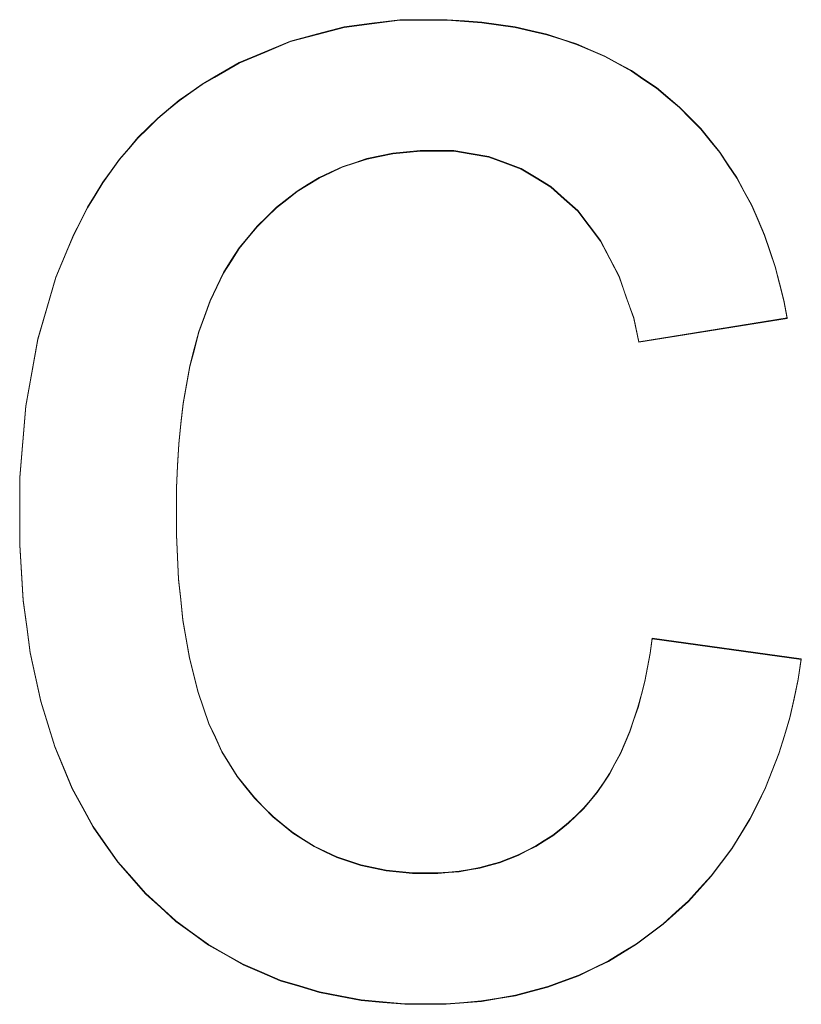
# Model space of a CAD drawing. Extents: x 229 to 926, y 37 to 878.
# Tile 144 of 163: x 379.86 to 381.37, y 824.49 to 826.38. Entities that reach past the tile are written whole.
import ezdxf
from ezdxf.lldxf.tags import DXFTag

# ---------------------------------------------------------------- set-up
doc = ezdxf.new("R2010")
doc.units = 0
doc.layers.get('0').update_dxf_attribs({"linetype": 'fein_strichliert', "lineweight": 13})
doc.layers.add('Beschriftung', color=7, linetype='Continuous', lineweight=25)
doc.layers.add('Beschriftung-A03CPAFWA9', color=7, linetype='Continuous', lineweight=25)
tags = doc.linetypes.add('fein_strichliert', pattern=[4, 1, -2, 1]).pattern_tags.tags
tags[8:9] = [DXFTag(74, 4), DXFTag(75, 0), DXFTag(340, '0'), DXFTag(46, 0.0), DXFTag(50, 0.0), DXFTag(44, 0.0), DXFTag(45, 0.0)]
tags[6:7] = [DXFTag(74, 4), DXFTag(75, 0), DXFTag(340, '0'), DXFTag(46, 0.0), DXFTag(50, 0.0), DXFTag(44, 0.0), DXFTag(45, 0.0)]
tags[4:5] = [DXFTag(74, 4), DXFTag(75, 0), DXFTag(340, '0'), DXFTag(46, 0.0), DXFTag(50, 0.0), DXFTag(44, 0.0), DXFTag(45, 0.0)]

# ---------------------------------------------------------------- blocks, each defined once
blk = doc.blocks.new('Referenz-A03CPAFUA9', base_point=(255.7277, 66.0323))
at = {"layer": 'Beschriftung', "color": 0, "lineweight": -2}
for p, q in [((380.4861, 826.3657), (380.5396, 826.3726)), ((380.5396, 826.3726), (380.5932, 826.3794)), ((380.5932, 826.3794), (380.6489, 826.3794)), ((380.6489, 826.3794), (380.684, 826.3794)), ((380.684, 826.3794), (380.7175, 826.3771)), ((380.7175, 826.3771), (380.7511, 826.3748)), ((380.7511, 826.3748), (380.783, 826.3701)), ((380.4346, 826.352), (380.4861, 826.3657)), ((380.783, 826.3701), (380.815, 826.3655)), ((380.815, 826.3655), (380.8452, 826.3585)), ((380.8452, 826.3585), (380.8756, 826.3514)), ((380.3336, 826.3176), (380.3831, 826.3383)), ((380.3831, 826.3383), (380.4346, 826.352)), ((380.8756, 826.3514), (380.9044, 826.3422)), ((380.9044, 826.3422), (380.9331, 826.3328)), ((380.2843, 826.297), (380.3336, 826.3176)), ((380.9331, 826.3328), (380.9603, 826.3211)), ((380.9603, 826.3211), (380.9874, 826.3094)), ((380.237, 826.2695), (380.2843, 826.297)), ((380.9874, 826.3094), (381.013, 826.2954)), ((381.013, 826.2954), (381.0385, 826.2815)), ((381.0385, 826.2815), (381.0624, 826.2651)), ((380.2133, 826.2558), (380.237, 826.2695)), ((381.0624, 826.2651), (381.0864, 826.2488)), ((380.169, 826.2248), (380.1911, 826.2403)), ((380.1911, 826.2403), (380.2133, 826.2558)), ((381.0864, 826.2488), (381.1087, 826.2302)), ((380.1484, 826.2077), (380.169, 826.2248)), ((381.1087, 826.2302), (381.1311, 826.2114)), ((380.1277, 826.1904), (380.1484, 826.2077)), ((381.1311, 826.2114), (381.1514, 826.1908)), ((380.1086, 826.1716), (380.1277, 826.1904)), ((381.1514, 826.1908), (381.1718, 826.1702)), ((380.0894, 826.1527), (380.1086, 826.1716)), ((381.1718, 826.1702), (381.19, 826.1475)), ((380.0719, 826.1321), (380.0894, 826.1527)), ((381.19, 826.1475), (381.2085, 826.125)), ((380.0542, 826.1115), (380.0719, 826.1321)), ((380.6326, 826.1279), (380.6063, 826.1254)), ((380.6602, 826.1279), (380.6326, 826.1279)), ((380.6967, 826.1279), (380.6602, 826.1279)), ((380.7305, 826.1221), (380.6967, 826.1279)), ((380.0381, 826.0891), (380.0542, 826.1115)), ((380.53, 826.1124), (380.5063, 826.1045)), ((380.555, 826.1175), (380.53, 826.1124)), ((380.58, 826.1227), (380.555, 826.1175)), ((380.6063, 826.1254), (380.58, 826.1227)), ((380.7644, 826.1164), (380.7305, 826.1221)), ((380.7955, 826.1048), (380.7644, 826.1164)), ((381.2085, 826.125), (381.2247, 826.1005)), ((380.022, 826.0668), (380.0381, 826.0891)), ((380.4826, 826.0967), (380.4602, 826.0864)), ((380.5063, 826.1045), (380.4826, 826.0967)), ((380.8266, 826.0933), (380.7955, 826.1048)), ((380.8551, 826.0759), (380.8266, 826.0933)), ((381.2247, 826.1005), (381.2411, 826.0759)), ((380.4378, 826.0759), (380.4167, 826.063)), ((380.4602, 826.0864), (380.4378, 826.0759)), ((380.8836, 826.0586), (380.8551, 826.0759)), ((381.2411, 826.0759), (381.2553, 826.0494)), ((380.0075, 826.0427), (380.022, 826.0668)), ((380.4167, 826.063), (380.3956, 826.0499)), ((380.9093, 826.0355), (380.8836, 826.0586)), ((379.9927, 826.0187), (380.0075, 826.0427)), ((380.3757, 826.0344), (380.3559, 826.0187)), ((380.3956, 826.0499), (380.3757, 826.0344)), ((380.9351, 826.0124), (380.9093, 826.0355)), ((381.2553, 826.0494), (381.2697, 826.0228)), ((379.9797, 825.9929), (379.9927, 826.0187)), ((380.3559, 826.0187), (380.3374, 826.0005)), ((380.9569, 825.9837), (380.9351, 826.0124)), ((381.2697, 826.0228), (381.282, 825.9944)), ((380.3374, 826.0005), (380.3188, 825.9824)), ((381.282, 825.9944), (381.2943, 825.9659)), ((379.9666, 825.9672), (379.9797, 825.9929)), ((380.3188, 825.9824), (380.3016, 825.9615)), ((380.9788, 825.9549), (380.9569, 825.9837)), ((379.955, 825.9397), (379.9666, 825.9672)), ((380.3016, 825.9615), (380.2844, 825.9408)), ((381.2943, 825.9659), (381.3047, 825.9354)), ((379.9318, 825.8847), (379.955, 825.9397)), ((380.2844, 825.9408), (380.2692, 825.917)), ((380.9967, 825.9205), (380.9788, 825.9549)), ((381.0146, 825.8862), (380.9967, 825.9205)), ((381.3047, 825.9354), (381.3149, 825.9051)), ((380.2692, 825.917), (380.2542, 825.8931)), ((381.3149, 825.9051), (381.3232, 825.8727)), ((379.9145, 825.8251), (379.9318, 825.8847)), ((380.2542, 825.8931), (380.2412, 825.8663)), ((381.0286, 825.846), (381.0146, 825.8862)), ((380.2412, 825.8663), (380.2283, 825.8394)), ((381.3232, 825.8727), (381.3316, 825.8402)), ((381.0428, 825.806), (381.0286, 825.846)), ((379.8971, 825.7656), (379.9145, 825.8251)), ((380.2283, 825.8394), (380.2176, 825.8095)), ((381.3316, 825.8402), (381.3379, 825.806)), ((380.2176, 825.8095), (380.2067, 825.7797)), ((381.0529, 825.7602), (381.0428, 825.806)), ((381.3379, 825.806), (381.0529, 825.7602)), ((380.2067, 825.7797), (380.1981, 825.7467)), ((379.8856, 825.7014), (379.8971, 825.7656)), ((380.1981, 825.7467), (380.1895, 825.7139)), ((380.1895, 825.7139), (380.183, 825.6778)), ((379.874, 825.6373), (379.8856, 825.7014)), ((380.183, 825.6778), (380.1766, 825.642)), ((379.8682, 825.5686), (379.874, 825.6373)), ((380.1766, 825.642), (380.1723, 825.603)), ((380.1723, 825.603), (380.168, 825.5641)), ((379.8624, 825.4999), (379.8682, 825.5686)), ((380.168, 825.5641), (380.1658, 825.5221)), ((380.1658, 825.5221), (380.1636, 825.4801)), ((379.8624, 825.4266), (379.8624, 825.4999)), ((380.1636, 825.4801), (380.1636, 825.435)), ((379.8624, 825.3699), (379.8624, 825.4266)), ((380.1636, 825.435), (380.1636, 825.3894)), ((380.1636, 825.3894), (380.1657, 825.3469)), ((379.8658, 825.3165), (379.8624, 825.3699)), ((380.1657, 825.3469), (380.1679, 825.3044)), ((379.8692, 825.2631), (379.8658, 825.3165)), ((380.1679, 825.3044), (380.172, 825.2649)), ((379.8759, 825.213), (379.8692, 825.2631)), ((380.172, 825.2649), (380.1762, 825.2255)), ((380.1762, 825.2255), (380.1824, 825.1893)), ((379.8826, 825.1629), (379.8759, 825.213)), ((380.1824, 825.1893), (380.1886, 825.1529)), ((381.0744, 825.1617), (381.0783, 825.1904)), ((381.0783, 825.1904), (381.365, 825.1504)), ((379.8927, 825.1161), (379.8826, 825.1629)), ((381.0692, 825.1347), (381.0744, 825.1617)), ((380.1886, 825.1529), (380.197, 825.1198)), ((381.365, 825.1504), (381.3592, 825.1116)), ((381.0641, 825.1079), (381.0692, 825.1347)), ((379.9028, 825.0693), (379.8927, 825.1161)), ((380.197, 825.1198), (380.2053, 825.0866)), ((381.0576, 825.0829), (381.0641, 825.1079)), ((381.3592, 825.1116), (381.351, 825.0747)), ((380.2053, 825.0866), (380.2157, 825.0566)), ((379.9162, 825.0257), (379.9028, 825.0693)), ((381.051, 825.0578), (381.0576, 825.0829)), ((381.351, 825.0747), (381.3428, 825.0379)), ((380.2157, 825.0566), (380.2261, 825.0265)), ((381.0432, 825.0346), (381.051, 825.0578)), ((381.0354, 825.0115), (381.0432, 825.0346)), ((381.3428, 825.0379), (381.3324, 825.0033)), ((379.9297, 824.9822), (379.9162, 825.0257)), ((380.2261, 825.0265), (380.2386, 824.9996)), ((381.0263, 824.9902), (381.0354, 825.0115)), ((380.2386, 824.9996), (380.2511, 824.9726)), ((381.0172, 824.9689), (381.0263, 824.9902)), ((381.3324, 825.0033), (381.3219, 824.9687)), ((379.9465, 824.942), (379.9297, 824.9822)), ((380.2511, 824.9726), (380.2656, 824.9488)), ((381.0067, 824.9494), (381.0172, 824.9689)), ((381.3219, 824.9687), (381.309, 824.9361)), ((379.9633, 824.9018), (379.9465, 824.942)), ((380.2656, 824.9488), (380.2802, 824.925)), ((380.9962, 824.93), (381.0067, 824.9494)), ((381.309, 824.9361), (381.2963, 824.9034)), ((380.2802, 824.925), (380.2969, 824.9043)), ((380.9845, 824.9124), (380.9962, 824.93)), ((379.9835, 824.8648), (379.9633, 824.9018)), ((380.2969, 824.9043), (380.3135, 824.8836)), ((380.9727, 824.8948), (380.9845, 824.9124)), ((381.2963, 824.9034), (381.2812, 824.8731)), ((380.3135, 824.8836), (380.3314, 824.8655)), ((380.9465, 824.8634), (380.9596, 824.8791)), ((380.9596, 824.8791), (380.9727, 824.8948)), ((380.0037, 824.8279), (379.9835, 824.8648)), ((380.3314, 824.8655), (380.3494, 824.8474)), ((380.9321, 824.8496), (380.9465, 824.8634)), ((381.2812, 824.8731), (381.2661, 824.8426)), ((380.3494, 824.8474), (380.3685, 824.8319)), ((380.9176, 824.8358), (380.9321, 824.8496)), ((381.2661, 824.8426), (381.2487, 824.8142)), ((380.0272, 824.7942), (380.0037, 824.8279)), ((380.3685, 824.8319), (380.3878, 824.8164)), ((380.8871, 824.8115), (380.9024, 824.8236)), ((380.9024, 824.8236), (380.9176, 824.8358)), ((380.3878, 824.8164), (380.4082, 824.8034)), ((380.4082, 824.8034), (380.4287, 824.7906)), ((380.8547, 824.7908), (380.8708, 824.8011)), ((380.8708, 824.8011), (380.8871, 824.8115)), ((381.2487, 824.8142), (381.2313, 824.7859)), ((380.0508, 824.7605), (380.0272, 824.7942)), ((380.4287, 824.7906), (380.4504, 824.7802)), ((380.8205, 824.7734), (380.8376, 824.7821)), ((380.8376, 824.7821), (380.8547, 824.7908)), ((381.2313, 824.7859), (381.2117, 824.7597)), ((380.4504, 824.7802), (380.4721, 824.7699)), ((380.4721, 824.7699), (380.4951, 824.7621)), ((380.7846, 824.7596), (380.8025, 824.7665)), ((380.8025, 824.7665), (380.8205, 824.7734)), ((380.0777, 824.7301), (380.0508, 824.7605)), ((380.4951, 824.7621), (380.5181, 824.7543)), ((380.5181, 824.7543), (380.5424, 824.7492)), ((380.5424, 824.7492), (380.5666, 824.744)), ((380.5666, 824.744), (380.5922, 824.7414)), ((380.7073, 824.7422), (380.7271, 824.7457)), ((380.7271, 824.7457), (380.7468, 824.7492)), ((380.7468, 824.7492), (380.7657, 824.7544)), ((380.7657, 824.7544), (380.7846, 824.7596)), ((381.2117, 824.7597), (381.192, 824.7334)), ((380.1045, 824.6999), (380.0777, 824.7301)), ((380.5922, 824.7414), (380.6177, 824.7388)), ((380.6177, 824.7388), (380.6445, 824.7388)), ((380.6445, 824.7388), (380.6661, 824.7388)), ((380.6661, 824.7388), (380.6867, 824.7406)), ((380.6867, 824.7406), (380.7073, 824.7422)), ((381.192, 824.7334), (381.1701, 824.7094)), ((381.1701, 824.7094), (381.148, 824.6852)), ((380.1336, 824.6733), (380.1045, 824.6999)), ((380.1627, 824.6467), (380.1336, 824.6733)), ((381.148, 824.6852), (381.1238, 824.6633)), ((381.1238, 824.6633), (381.0996, 824.6413)), ((380.1939, 824.6239), (380.1627, 824.6467)), ((381.0996, 824.6413), (381.0739, 824.622)), ((380.2252, 824.6011), (380.1939, 824.6239)), ((381.0739, 824.622), (381.0483, 824.6028)), ((380.2586, 824.5822), (380.2252, 824.6011)), ((381.0483, 824.6028), (381.0212, 824.5863)), ((380.292, 824.5632), (380.2586, 824.5822)), ((381.0212, 824.5863), (380.9942, 824.5697)), ((380.3277, 824.548), (380.292, 824.5632)), ((380.9658, 824.556), (380.9373, 824.5423)), ((380.9942, 824.5697), (380.9658, 824.556)), ((380.3632, 824.5328), (380.3277, 824.548)), ((380.9373, 824.5423), (380.9075, 824.5313)), ((380.401, 824.5215), (380.3632, 824.5328)), ((380.4387, 824.51), (380.401, 824.5215)), ((380.8778, 824.5203), (380.8466, 824.512)), ((380.9075, 824.5313), (380.8778, 824.5203)), ((380.4786, 824.5024), (380.4387, 824.51)), ((380.5186, 824.4949), (380.4786, 824.5024)), ((380.7828, 824.4983), (380.7502, 824.4928)), ((380.8154, 824.5038), (380.7828, 824.4983)), ((380.8466, 824.512), (380.8154, 824.5038)), ((380.5607, 824.4911), (380.5186, 824.4949)), ((380.6028, 824.4873), (380.5607, 824.4911)), ((380.647, 824.4873), (380.6028, 824.4873)), ((380.6824, 824.4873), (380.647, 824.4873)), ((380.7163, 824.49), (380.6824, 824.4873)), ((380.7502, 824.4928), (380.7163, 824.49))]:
    blk.add_line(p, q, dxfattribs=at)
blk = doc.blocks.new('Referenz-A03CPAG8A9', base_point=(281.5986, 66.0323))
at = {"layer": 'Beschriftung-A03CPAFWA9', "color": 0, "lineweight": -2}
for p, q in [((380.5396, 826.3715), (380.5932, 826.3784)), ((380.5932, 826.3784), (380.6489, 826.3784)), ((380.6489, 826.3784), (380.684, 826.3784)), ((380.684, 826.3784), (380.7176, 826.376)), ((380.7176, 826.376), (380.7511, 826.3737)), ((380.7511, 826.3737), (380.783, 826.369)), ((380.4346, 826.3509), (380.4861, 826.3646)), ((380.4861, 826.3646), (380.5396, 826.3715)), ((380.783, 826.369), (380.815, 826.3644)), ((380.815, 826.3644), (380.8452, 826.3574)), ((380.8452, 826.3574), (380.8756, 826.3503)), ((380.3336, 826.3165), (380.3831, 826.3372)), ((380.3831, 826.3372), (380.4346, 826.3509)), ((380.8756, 826.3503), (380.9044, 826.3411)), ((380.9044, 826.3411), (380.9331, 826.3317)), ((380.2843, 826.2959), (380.3336, 826.3165)), ((380.9331, 826.3317), (380.9603, 826.32)), ((380.9603, 826.32), (380.9874, 826.3084)), ((380.9874, 826.3084), (381.013, 826.2943)), ((380.237, 826.2684), (380.2843, 826.2959)), ((381.013, 826.2943), (381.0385, 826.2804)), ((381.0385, 826.2804), (381.0624, 826.264)), ((380.2133, 826.2547), (380.237, 826.2684)), ((381.0624, 826.264), (381.0864, 826.2477)), ((380.1911, 826.2392), (380.2133, 826.2547)), ((381.0864, 826.2477), (381.1087, 826.2291)), ((380.1484, 826.2066), (380.169, 826.2237)), ((380.169, 826.2237), (380.1911, 826.2392)), ((381.1087, 826.2291), (381.1311, 826.2103)), ((380.1277, 826.1893), (380.1484, 826.2066)), ((381.1311, 826.2103), (381.1514, 826.1897)), ((380.1086, 826.1705), (380.1277, 826.1893)), ((381.1514, 826.1897), (381.1718, 826.1691)), ((380.0894, 826.1516), (380.1086, 826.1705)), ((381.1718, 826.1691), (381.19, 826.1464)), ((380.0719, 826.131), (380.0894, 826.1516)), ((381.19, 826.1464), (381.2085, 826.1239)), ((380.0542, 826.1104), (380.0719, 826.131)), ((380.6327, 826.1268), (380.6064, 826.1243)), ((380.6602, 826.1268), (380.6327, 826.1268)), ((380.6967, 826.1268), (380.6602, 826.1268)), ((380.7305, 826.121), (380.6967, 826.1268)), ((380.0381, 826.088), (380.0542, 826.1104)), ((380.5301, 826.1113), (380.5063, 826.1035)), ((380.555, 826.1164), (380.5301, 826.1113)), ((380.58, 826.1216), (380.555, 826.1164)), ((380.6064, 826.1243), (380.58, 826.1216)), ((380.7644, 826.1153), (380.7305, 826.121)), ((380.7955, 826.1037), (380.7644, 826.1153)), ((381.2085, 826.1239), (381.2247, 826.0994)), ((380.022, 826.0657), (380.0381, 826.088)), ((380.4826, 826.0956), (380.4602, 826.0853)), ((380.5063, 826.1035), (380.4826, 826.0956)), ((380.8266, 826.0922), (380.7955, 826.1037)), ((380.8551, 826.0748), (380.8266, 826.0922)), ((381.2247, 826.0994), (381.2411, 826.0748)), ((380.4378, 826.0748), (380.4167, 826.0619)), ((380.4602, 826.0853), (380.4378, 826.0748)), ((380.8836, 826.0576), (380.8551, 826.0748)), ((381.2411, 826.0748), (381.2553, 826.0483)), ((380.0075, 826.0416), (380.022, 826.0657)), ((380.4167, 826.0619), (380.3956, 826.0488)), ((380.9093, 826.0344), (380.8836, 826.0576)), ((379.9928, 826.0176), (380.0075, 826.0416)), ((380.3758, 826.0333), (380.3559, 826.0176)), ((380.3956, 826.0488), (380.3758, 826.0333)), ((380.9351, 826.0114), (380.9093, 826.0344)), ((381.2553, 826.0483), (381.2697, 826.0217)), ((379.9798, 825.9918), (379.9928, 826.0176)), ((380.3559, 826.0176), (380.3374, 825.9995)), ((381.2697, 826.0217), (381.282, 825.9933)), ((380.3374, 825.9995), (380.3188, 825.9813)), ((380.9569, 825.9826), (380.9351, 826.0114)), ((381.282, 825.9933), (381.2943, 825.9648)), ((379.9666, 825.9661), (379.9798, 825.9918)), ((380.3188, 825.9813), (380.3016, 825.9605)), ((380.9788, 825.9539), (380.9569, 825.9826)), ((379.955, 825.9386), (379.9666, 825.9661)), ((380.3016, 825.9605), (380.2844, 825.9397)), ((381.2943, 825.9648), (381.3047, 825.9343)), ((379.9319, 825.8836), (379.955, 825.9386)), ((380.2844, 825.9397), (380.2693, 825.9159)), ((380.9967, 825.9194), (380.9788, 825.9539)), ((381.0146, 825.8851), (380.9967, 825.9194)), ((381.3047, 825.9343), (381.3149, 825.904)), ((380.2693, 825.9159), (380.2542, 825.892)), ((381.3149, 825.904), (381.3232, 825.8716)), ((379.9145, 825.824), (379.9319, 825.8836)), ((380.2542, 825.892), (380.2412, 825.8652)), ((381.0287, 825.8449), (381.0146, 825.8851)), ((380.2412, 825.8652), (380.2284, 825.8383)), ((381.3232, 825.8716), (381.3316, 825.8391)), ((381.0428, 825.8049), (381.0287, 825.8449)), ((379.8971, 825.7645), (379.9145, 825.824)), ((380.2284, 825.8383), (380.2176, 825.8084)), ((381.3316, 825.8391), (381.3379, 825.8049)), ((380.2176, 825.8084), (380.2068, 825.7786)), ((381.0529, 825.7591), (381.0428, 825.8049)), ((381.3379, 825.8049), (381.0529, 825.7591)), ((380.2068, 825.7786), (380.1982, 825.7456)), ((379.8856, 825.7003), (379.8971, 825.7645)), ((380.1982, 825.7456), (380.1895, 825.7128)), ((380.1895, 825.7128), (380.183, 825.6768)), ((379.8741, 825.6362), (379.8856, 825.7003)), ((380.183, 825.6768), (380.1767, 825.6409)), ((379.8682, 825.5675), (379.8741, 825.6362)), ((380.1767, 825.6409), (380.1723, 825.6019)), ((380.1723, 825.6019), (380.1681, 825.563)), ((379.8624, 825.4988), (379.8682, 825.5675)), ((380.1681, 825.563), (380.1658, 825.521)), ((380.1658, 825.521), (380.1637, 825.479)), ((379.8624, 825.4255), (379.8624, 825.4988)), ((380.1637, 825.479), (380.1637, 825.434)), ((379.8624, 825.3688), (379.8624, 825.4255)), ((380.1637, 825.434), (380.1637, 825.3883)), ((380.1637, 825.3883), (380.1657, 825.3458)), ((379.8658, 825.3154), (379.8624, 825.3688)), ((380.1657, 825.3458), (380.1679, 825.3033)), ((379.8692, 825.262), (379.8658, 825.3154)), ((380.1679, 825.3033), (380.172, 825.2639)), ((379.8759, 825.2119), (379.8692, 825.262)), ((380.172, 825.2639), (380.1762, 825.2244)), ((380.1762, 825.2244), (380.1824, 825.1882)), ((379.8826, 825.1618), (379.8759, 825.2119)), ((380.1824, 825.1882), (380.1886, 825.1519)), ((381.0744, 825.1606), (381.0783, 825.1893)), ((381.0783, 825.1893), (381.365, 825.1493)), ((379.8927, 825.115), (379.8826, 825.1618)), ((381.0692, 825.1337), (381.0744, 825.1606)), ((380.1886, 825.1519), (380.197, 825.1187)), ((381.365, 825.1493), (381.3592, 825.1105)), ((381.0641, 825.1068), (381.0692, 825.1337)), ((379.9028, 825.0682), (379.8927, 825.115)), ((380.197, 825.1187), (380.2054, 825.0855)), ((381.0576, 825.0818), (381.0641, 825.1068)), ((381.3592, 825.1105), (381.351, 825.0736)), ((380.2054, 825.0855), (380.2157, 825.0555)), ((379.9162, 825.0247), (379.9028, 825.0682)), ((381.0511, 825.0568), (381.0576, 825.0818)), ((381.351, 825.0736), (381.3428, 825.0369)), ((380.2157, 825.0555), (380.2261, 825.0255)), ((381.0432, 825.0336), (381.0511, 825.0568)), ((381.0354, 825.0104), (381.0432, 825.0336)), ((381.3428, 825.0369), (381.3324, 825.0022)), ((379.9297, 824.9811), (379.9162, 825.0247)), ((380.2261, 825.0255), (380.2386, 824.9985)), ((381.0263, 824.9891), (381.0354, 825.0104)), ((380.2386, 824.9985), (380.2511, 824.9716)), ((381.3324, 825.0022), (381.3219, 824.9676)), ((379.9465, 824.9409), (379.9297, 824.9811)), ((380.2511, 824.9716), (380.2657, 824.9478)), ((381.0172, 824.9678), (381.0263, 824.9891)), ((381.0067, 824.9484), (381.0172, 824.9678)), ((381.3219, 824.9676), (381.309, 824.935)), ((379.9633, 824.9007), (379.9465, 824.9409)), ((380.2657, 824.9478), (380.2802, 824.924)), ((380.9962, 824.929), (381.0067, 824.9484)), ((381.309, 824.935), (381.2963, 824.9023)), ((380.2802, 824.924), (380.2969, 824.9033)), ((380.9845, 824.9113), (380.9962, 824.929)), ((379.9835, 824.8637), (379.9633, 824.9007)), ((380.2969, 824.9033), (380.3135, 824.8826)), ((380.9727, 824.8937), (380.9845, 824.9113)), ((381.2963, 824.9023), (381.2812, 824.872)), ((380.3135, 824.8826), (380.3315, 824.8644)), ((380.9465, 824.8623), (380.9596, 824.8781)), ((380.9596, 824.8781), (380.9727, 824.8937)), ((380.0037, 824.8268), (379.9835, 824.8637)), ((380.3315, 824.8644), (380.3494, 824.8463)), ((380.9322, 824.8486), (380.9465, 824.8623)), ((381.2812, 824.872), (381.2661, 824.8416)), ((380.3494, 824.8463), (380.3686, 824.8309)), ((380.9176, 824.8347), (380.9322, 824.8486)), ((381.2661, 824.8416), (381.2487, 824.8132)), ((380.0273, 824.7932), (380.0037, 824.8268)), ((380.3686, 824.8309), (380.3878, 824.8153)), ((380.8871, 824.8104), (380.9024, 824.8225)), ((380.9024, 824.8225), (380.9176, 824.8347)), ((380.3878, 824.8153), (380.4082, 824.8024)), ((380.4082, 824.8024), (380.4287, 824.7895)), ((380.8708, 824.8001), (380.8871, 824.8104)), ((381.2487, 824.8132), (381.2314, 824.7849)), ((380.0508, 824.7595), (380.0273, 824.7932)), ((380.4287, 824.7895), (380.4504, 824.7791)), ((380.8376, 824.7811), (380.8547, 824.7897)), ((380.8547, 824.7897), (380.8708, 824.8001)), ((381.2314, 824.7849), (381.2117, 824.7587)), ((380.4504, 824.7791), (380.4721, 824.7688)), ((380.4721, 824.7688), (380.4951, 824.761)), ((380.7846, 824.7585), (380.8025, 824.7654)), ((380.8025, 824.7654), (380.8205, 824.7723)), ((380.8205, 824.7723), (380.8376, 824.7811)), ((380.0777, 824.7291), (380.0508, 824.7595)), ((380.4951, 824.761), (380.5182, 824.7532)), ((380.5182, 824.7532), (380.5424, 824.7481)), ((380.5424, 824.7481), (380.5666, 824.7429)), ((380.7073, 824.7412), (380.7271, 824.7446)), ((380.7271, 824.7446), (380.7469, 824.7481)), ((380.7469, 824.7481), (380.7657, 824.7534)), ((380.7657, 824.7534), (380.7846, 824.7585)), ((381.2117, 824.7587), (381.192, 824.7324)), ((380.1045, 824.6988), (380.0777, 824.7291)), ((380.5666, 824.7429), (380.5923, 824.7404)), ((380.5923, 824.7404), (380.6177, 824.7377)), ((380.6177, 824.7377), (380.6446, 824.7377)), ((380.6446, 824.7377), (380.6661, 824.7377)), ((380.6661, 824.7377), (380.6867, 824.7395)), ((380.6867, 824.7395), (380.7073, 824.7412)), ((381.192, 824.7324), (381.1701, 824.7083)), ((381.1701, 824.7083), (381.148, 824.6841)), ((380.1336, 824.6722), (380.1045, 824.6988)), ((380.1627, 824.6456), (380.1336, 824.6722)), ((381.148, 824.6841), (381.1238, 824.6622)), ((381.1238, 824.6622), (381.0996, 824.6402)), ((380.1939, 824.6229), (380.1627, 824.6456)), ((381.0996, 824.6402), (381.0739, 824.6209)), ((380.2253, 824.6), (380.1939, 824.6229)), ((381.0739, 824.6209), (381.0483, 824.6018)), ((380.2586, 824.5811), (380.2253, 824.6)), ((381.0483, 824.6018), (381.0212, 824.5852)), ((380.292, 824.5621), (380.2586, 824.5811)), ((381.0212, 824.5852), (380.9942, 824.5687)), ((380.3277, 824.5469), (380.292, 824.5621)), ((380.9658, 824.5549), (380.9373, 824.5413)), ((380.9942, 824.5687), (380.9658, 824.5549)), ((380.3632, 824.5317), (380.3277, 824.5469)), ((380.9373, 824.5413), (380.9075, 824.5302)), ((380.401, 824.5204), (380.3632, 824.5317)), ((380.4388, 824.509), (380.401, 824.5204)), ((380.8778, 824.5192), (380.8466, 824.5109)), ((380.9075, 824.5302), (380.8778, 824.5192)), ((380.4786, 824.5013), (380.4388, 824.509)), ((380.5186, 824.4938), (380.4786, 824.5013)), ((380.8154, 824.5027), (380.7828, 824.4972)), ((380.8466, 824.5109), (380.8154, 824.5027)), ((380.5607, 824.49), (380.5186, 824.4938)), ((380.6028, 824.4863), (380.5607, 824.49)), ((380.647, 824.4863), (380.6028, 824.4863)), ((380.6824, 824.4863), (380.647, 824.4863)), ((380.7163, 824.489), (380.6824, 824.4863)), ((380.7502, 824.4917), (380.7163, 824.489)), ((380.7828, 824.4972), (380.7502, 824.4917))]:
    blk.add_line(p, q, dxfattribs=at)

msp = doc.modelspace()

# ---------------------------------------------------------------- block references
at = {"color": 251, "lineweight": 13, "ltscale": 0.13, "true_color": 0x606060}
for name, p in [('Referenz-A03CPAFUA9', (255.7277, 66.0323)), ('Referenz-A03CPAG8A9', (281.5986, 66.0323))]:
    msp.add_blockref(name, p, dxfattribs=at)

doc.saveas('drawing.dxf')
